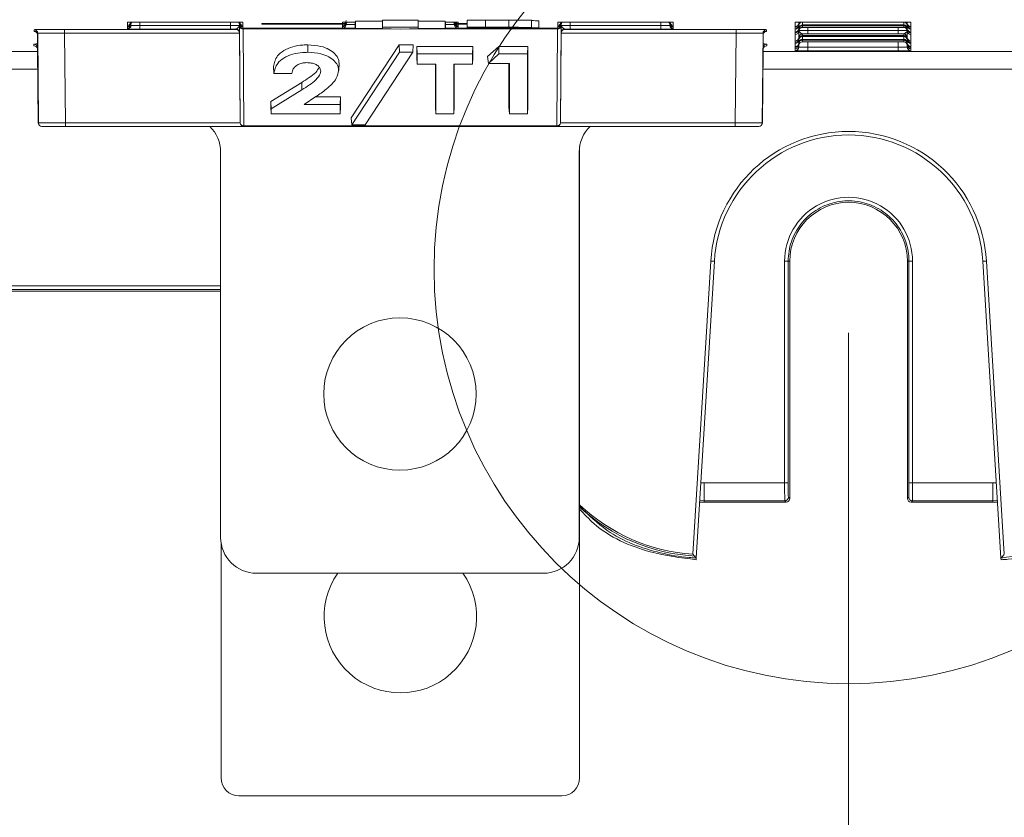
# Model space of a CAD drawing. Header units: millimetres. Extents: x 0 to 2100, y 0 to 1485.
# Tile 32 of 123: x 330 to 399, y 713 to 768. Entities that reach past the tile are written whole.
import ezdxf

# ---------------------------------------------------------------- set-up
doc = ezdxf.new("R2010")
doc.units = ezdxf.units.MM
doc.header["$LTSCALE"] = 5
doc.styles.add('SLDTEXTSTYLE1', font='TXT', dxfattribs={"width": 0.75})
doc.dimstyles.new('SLDDIMSTYLE0', dxfattribs={"dimtxt": 12.5, "dimasz": 15, "dimexe": 0, "dimexo": 0.0625, "dimgap": 3.125, "dimtad": 1, "dimdec": 0, "dimlfac": 0.8, "dimrnd": 1e-09, "dimzin": 12, "dimdsep": 46, "dimtxsty": 'SLDTEXTSTYLE1', "dimblk1": 'CLOSED', "dimblk2": 'CLOSED', "dimsah": 1, "dimcen": 0.09, "dimadec": 0, "dimazin": 3, "dimtfac": 1, "dimtofl": 0, "dimtmove": 0, "dimatfit": 3, "dimldrblk": 'CLOSED', "dimfxl": 0, "dimfrac": 2, "dimtolj": 1, "dimtzin": 12, "dimarcsym": 0})

# ---------------------------------------------------------------- blocks, each defined once
blk = doc.blocks.new('_CLOSED')
at = {"color": 0, "linetype": 'ByBlock', "lineweight": -2}
for p, q in [((-1, 0.166667), (0, 0)), ((-1, 0.166667), (-1, -0.166667)), ((0, 0), (-1, -0.166667)), ((0, 0), (-1, 0))]:
    blk.add_line(p, q, dxfattribs=at)
blk = doc.blocks.new('_D_3')
at = {"color": 7, "linetype": 'Continuous', "lineweight": 0}
for p, q in [((388.114, 746.428), (388.114, 659.133)), ((481.864, 746.428), (481.864, 659.133)), ((388.114, 664.133), (481.864, 664.133))]:
    blk.add_line(p, q, dxfattribs=at)
at = {"color": 7, "linetype": 'Continuous', "lineweight": 0, "xscale": 15, "yscale": 15, "rotation": 180.0000000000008}
blk.add_blockref('_CLOSED', (388.114, 664.133, -164.067), dxfattribs=at)
at = {"color": 7, "linetype": 'Continuous', "lineweight": 0, "xscale": 15, "yscale": 15}
blk.add_blockref('_CLOSED', (481.864, 664.133, -164.067), dxfattribs=at)
at = {"color": 7, "linetype": 'Continuous', "lineweight": 0, "insert": (425.752, 680.247), "char_height": 12.5, "attachment_point": 1, "style": 'SLDTEXTSTYLE1'}
blk.add_mtext('75', dxfattribs=at)

msp = doc.modelspace()

# ---------------------------------------------------------------- linework, layer by layer
at = {"color": 7, "linetype": 'Continuous', "lineweight": 15}
for p, q in [((355.614, 768.16), (353.739, 768.16)), ((353.739, 767.66), (353.739, 768.16)), ((358.114, 768.236), (355.614, 768.236)), ((355.614, 767.736), (355.614, 768.236)), ((358.114, 767.736), (358.114, 768.236)), ((359.989, 768.16), (358.114, 768.16)), ((359.989, 767.66), (359.989, 768.16)), ((361.529, 768.24), (362.801, 768.24)), ((361.529, 767.74), (361.529, 768.24)), ((362.801, 767.74), (362.801, 768.24)), ((364.42, 767.739), (364.42, 768.239)), ((366.007, 767.722), (366.007, 768.222)), ((366.516, 767.691), (366.516, 768.191)), ((331.328, 767.456), (331.329, 767.57)), ((333.454, 767.589), (345.398, 767.589)), ((333.454, 767.589), (333.454, 767.339)), ((337.833, 767.874), (337.833, 768.088)), ((337.833, 767.874), (337.833, 767.874)), ((337.833, 767.784), (337.833, 767.874)), ((337.833, 767.784), (337.833, 767.784)), ((337.833, 767.678), (337.833, 767.784)), ((337.833, 767.677), (337.833, 767.678)), ((337.833, 767.624), (337.833, 767.677)), ((338.083, 768.032), (338.083, 768.03)), ((338.083, 768.03), (338.083, 767.924)), ((338.708, 768.096), (345.019, 768.096)), ((338.708, 767.617), (338.708, 767.867)), ((338.708, 767.867), (345.019, 767.867)), ((345.019, 767.617), (338.708, 767.617)), ((345.019, 767.617), (345.019, 767.867)), ((345.398, 767.589), (345.398, 767.617)), ((345.644, 768.03), (345.644, 768.032)), ((345.644, 767.924), (345.644, 768.03)), ((345.703, 761.074), (345.645, 767.827)), ((345.857, 768.091), (345.867, 768.09)), ((345.894, 768.088), (345.894, 767.874)), ((345.894, 767.874), (345.894, 767.784)), ((345.894, 767.874), (345.894, 767.874)), ((345.894, 767.784), (345.894, 767.678)), ((345.894, 767.784), (345.894, 767.784)), ((345.894, 767.678), (345.894, 767.677)), ((345.894, 767.677), (345.894, 767.672)), ((345.895, 767.625), (345.953, 760.873)), ((347.208, 768), (347.24, 768.002)), ((347.208, 767.966), (347.208, 768)), ((348.083, 768.007), (352.833, 768.007)), ((352.833, 767.959), (348.083, 767.959)), ((352.833, 768.007), (352.833, 768.088)), ((352.833, 767.874), (352.833, 767.959)), ((352.833, 767.874), (352.833, 767.874)), ((352.833, 767.784), (352.833, 767.874)), ((352.833, 767.784), (352.833, 767.784)), ((352.833, 767.682), (352.833, 767.784)), ((353.083, 768.032), (353.083, 768.03)), ((353.083, 768.03), (353.083, 767.928)), ((353.708, 768.096), (353.739, 768.096)), ((353.708, 767.922), (353.708, 767.674)), ((353.739, 767.66), (356.864, 767.616)), ((355.614, 767.66), (353.739, 767.66)), ((355.614, 767.736), (355.614, 767.66)), ((358.114, 767.736), (355.614, 767.736)), ((356.864, 767.616), (359.989, 767.66)), ((358.114, 767.66), (358.114, 767.736)), ((359.989, 767.66), (358.114, 767.66)), ((359.989, 768.096), (360.019, 768.096)), ((360.019, 767.922), (360.019, 767.674)), ((360.644, 768.03), (360.644, 768.032)), ((360.644, 767.928), (360.644, 768.03)), ((360.857, 768.091), (360.867, 768.09)), ((360.894, 768.088), (360.894, 768.007)), ((360.894, 768.007), (361.529, 768.007)), ((360.894, 767.959), (360.894, 767.874)), ((360.894, 767.874), (360.894, 767.784)), ((360.894, 767.874), (360.894, 767.874)), ((360.894, 767.784), (360.894, 767.682)), ((360.894, 767.784), (360.894, 767.784)), ((361.529, 767.671), (361.529, 767.74)), ((361.529, 767.74), (362.801, 767.74)), ((363.762, 767.671), (361.529, 767.671)), ((363.401, 767.728), (362.954, 767.728)), ((362.954, 767.728), (362.954, 767.713)), ((362.954, 767.713), (363.333, 767.713)), ((363.294, 767.701), (362.954, 767.701)), ((362.954, 767.701), (362.954, 767.683)), ((362.954, 767.683), (363.364, 767.683)), ((366.519, 768), (366.519, 767.966)), ((367.774, 760.873), (367.832, 767.625)), ((367.833, 767.874), (367.833, 768.088)), ((367.833, 767.874), (367.833, 767.874)), ((367.833, 767.784), (367.833, 767.874)), ((367.833, 767.784), (367.833, 767.784)), ((367.833, 767.678), (367.833, 767.784)), ((367.833, 767.677), (367.833, 767.678)), ((367.833, 767.672), (367.833, 767.677)), ((368.082, 767.827), (368.024, 761.074)), ((368.083, 768.032), (368.083, 768.03)), ((368.083, 768.03), (368.083, 767.924)), ((368.329, 767.617), (368.329, 767.589)), ((368.329, 767.589), (380.273, 767.589)), ((368.708, 768.096), (375.019, 768.096)), ((368.708, 767.867), (368.708, 767.617)), ((368.708, 767.867), (375.019, 767.867)), ((375.019, 767.617), (368.708, 767.617)), ((375.019, 767.867), (375.019, 767.617)), ((375.644, 768.03), (375.644, 768.032)), ((375.644, 767.924), (375.644, 768.03)), ((375.857, 768.091), (375.867, 768.09)), ((375.894, 768.088), (375.894, 767.874)), ((375.894, 767.874), (375.894, 767.784)), ((375.894, 767.874), (375.894, 767.874)), ((375.894, 767.784), (375.894, 767.678)), ((375.894, 767.784), (375.894, 767.784)), ((375.894, 767.678), (375.894, 767.677)), ((375.894, 767.677), (375.894, 767.624)), ((380.273, 767.339), (380.273, 767.589)), ((382.398, 767.57), (382.399, 767.456)), ((384.396, 768.088), (384.427, 768.091)), ((384.396, 767.784), (384.396, 768.088)), ((384.396, 767.784), (384.396, 767.784)), ((384.396, 767.678), (384.396, 767.784)), ((384.396, 767.677), (384.396, 767.678)), ((384.396, 767.618), (384.396, 767.677)), ((384.396, 767.617), (384.396, 767.618)), ((384.396, 767.408), (384.396, 767.617)), ((384.646, 768.03), (384.646, 767.924)), ((384.646, 767.866), (384.646, 767.864)), ((384.646, 767.864), (384.646, 767.654)), ((384.646, 767.596), (384.646, 767.594)), ((384.646, 767.594), (384.646, 767.488)), ((384.65, 767.528), (384.65, 767.531)), ((384.895, 767.84), (384.895, 767.734)), ((385.271, 768.096), (391.582, 768.096)), ((385.275, 767.902), (391.577, 767.902)), ((391.577, 767.839), (385.275, 767.839)), ((385.275, 767.735), (391.577, 767.735)), ((385.275, 767.272), (385.275, 767.522)), ((385.275, 767.522), (391.577, 767.522)), ((391.577, 767.272), (391.577, 767.522)), ((391.957, 767.734), (391.957, 767.84)), ((392.207, 767.924), (392.207, 768.03)), ((392.207, 767.864), (392.207, 767.866)), ((392.207, 767.654), (392.207, 767.864)), ((392.207, 767.594), (392.207, 767.596)), ((392.207, 767.488), (392.207, 767.594)), ((392.457, 768.088), (392.457, 767.784)), ((392.457, 767.784), (392.457, 767.678)), ((392.457, 767.784), (392.457, 767.784)), ((392.457, 767.678), (392.457, 767.677)), ((392.457, 767.677), (392.457, 767.618)), ((392.457, 767.618), (392.457, 767.617)), ((392.457, 767.617), (392.457, 767.408)), ((331.579, 767.322), (331.578, 767.208)), ((331.578, 767.208), (331.632, 761.074)), ((331.634, 761.074), (331.579, 767.322)), ((345.648, 767.339), (333.454, 767.339)), ((333.454, 767.339), (333.509, 761.076)), ((345.648, 767.37), (345.648, 767.339)), ((345.703, 761.076), (345.648, 767.339)), ((368.024, 761.076), (368.079, 767.339)), ((368.079, 767.339), (368.079, 767.37)), ((380.273, 767.339), (368.079, 767.339)), ((380.218, 761.076), (380.273, 767.339)), ((382.148, 767.322), (382.093, 761.074)), ((382.095, 761.074), (382.149, 767.208)), ((382.149, 767.208), (382.148, 767.322)), ((384.396, 767.408), (384.396, 767.408)), ((384.396, 767.348), (384.396, 767.408)), ((384.396, 767.347), (384.396, 767.348)), ((384.396, 767.242), (384.396, 767.347)), ((384.396, 767.241), (384.396, 767.242)), ((384.396, 766.781), (384.396, 767.241)), ((384.396, 766.78), (384.396, 766.781)), ((384.396, 766.675), (384.396, 766.78)), ((384.646, 767.029), (384.646, 767.027)), ((384.646, 767.027), (384.646, 766.921)), ((384.646, 766.862), (384.646, 766.86)), ((384.646, 766.86), (384.646, 766.651)), ((384.895, 767.273), (384.895, 767.167)), ((384.895, 767.107), (384.895, 766.897)), ((384.895, 766.837), (384.895, 766.731)), ((391.577, 767.272), (385.275, 767.272)), ((385.275, 767.168), (391.577, 767.168)), ((391.577, 767.106), (385.275, 767.106)), ((385.275, 766.898), (391.577, 766.898)), ((391.577, 766.836), (385.275, 766.836)), ((391.957, 767.167), (391.957, 767.273)), ((391.957, 766.897), (391.957, 767.107)), ((391.957, 766.731), (391.957, 766.837)), ((392.207, 767.027), (392.207, 767.029)), ((392.207, 766.921), (392.207, 767.027)), ((392.207, 766.86), (392.207, 766.862)), ((392.207, 766.651), (392.207, 766.86)), ((392.457, 767.408), (392.457, 767.348)), ((392.457, 767.408), (392.457, 767.408)), ((392.457, 767.348), (392.457, 767.347)), ((392.457, 767.347), (392.457, 767.242)), ((392.457, 767.242), (392.457, 767.241)), ((392.457, 767.241), (392.457, 766.781)), ((392.457, 766.781), (392.457, 766.78)), ((392.457, 766.78), (392.457, 766.675)), ((331.319, 766.453), (331.32, 766.567)), ((331.57, 766.319), (331.569, 766.205)), ((331.569, 766.205), (331.614, 761.074)), ((331.616, 761.074), (331.57, 766.319)), ((350.409, 765.993), (350.409, 766.513)), ((353.432, 761.421), (356.78, 766.513)), ((356.78, 766.513), (357.769, 766.513)), ((356.796, 765.993), (356.78, 766.513)), ((357.728, 765.993), (357.769, 766.513)), ((358.003, 766.404), (361.92, 766.404)), ((358.003, 765.646), (358.003, 766.404)), ((358.029, 765.885), (358.003, 766.404)), ((361.894, 765.885), (361.92, 766.404)), ((361.92, 766.404), (361.92, 765.646)), ((362.947, 765.7), (363.726, 766.404)), ((363.726, 766.404), (365.745, 766.404)), ((363.739, 765.885), (363.726, 766.404)), ((365.719, 765.885), (365.745, 766.404)), ((365.745, 766.404), (365.745, 762.179)), ((382.157, 766.319), (382.111, 761.074)), ((382.113, 761.074), (382.158, 766.205)), ((382.158, 766.205), (382.157, 766.319)), ((382.407, 766.567), (382.408, 766.453)), ((384.396, 766.674), (384.396, 766.675)), ((384.396, 766.614), (384.396, 766.674)), ((384.396, 766.614), (384.396, 766.614)), ((384.396, 766.405), (384.396, 766.614)), ((384.396, 766.404), (384.396, 766.405)), ((384.396, 766.344), (384.396, 766.404)), ((384.396, 766.344), (384.396, 766.344)), ((384.396, 766.238), (384.396, 766.344)), ((384.396, 766.238), (384.396, 766.238)), ((384.396, 766.107), (384.396, 766.238)), ((384.646, 766.592), (384.646, 766.59)), ((384.646, 766.59), (384.646, 766.485)), ((385.271, 766.099), (385.271, 766.349)), ((385.271, 766.349), (391.582, 766.349)), ((391.582, 766.099), (385.271, 766.099)), ((385.275, 766.732), (391.577, 766.732)), ((391.582, 766.099), (391.582, 766.349)), ((392.207, 766.59), (392.207, 766.592)), ((392.207, 766.485), (392.207, 766.59)), ((392.457, 766.675), (392.457, 766.674)), ((392.457, 766.674), (392.457, 766.614)), ((392.457, 766.614), (392.457, 766.405)), ((392.457, 766.614), (392.457, 766.614)), ((392.457, 766.405), (392.457, 766.404)), ((392.457, 766.404), (392.457, 766.344)), ((392.457, 766.344), (392.457, 766.238)), ((392.457, 766.344), (392.457, 766.344)), ((392.457, 766.238), (392.457, 766.107)), ((392.457, 766.238), (392.457, 766.238)), ((353.473, 760.939), (356.796, 765.993)), ((357.728, 765.993), (354.405, 760.939)), ((356.796, 765.993), (357.728, 765.993)), ((358.029, 765.164), (358.003, 765.646)), ((358.029, 765.885), (361.894, 765.885)), ((358.029, 765.164), (358.029, 765.885)), ((361.894, 765.885), (361.894, 765.164)), ((361.894, 765.164), (361.92, 765.646)), ((363.001, 765.218), (362.947, 765.7)), ((363.001, 765.218), (363.739, 765.885)), ((363.739, 765.885), (365.719, 765.885)), ((365.719, 765.885), (365.719, 761.697)), ((348.049, 764.514), (348.021, 764.996)), ((352.563, 764.689), (352.59, 765.192)), ((352.566, 764.745), (352.592, 765.246)), ((359.335, 765.164), (358.029, 765.164)), ((359.308, 762.179), (359.308, 765.164)), ((359.335, 761.697), (359.335, 765.164)), ((361.894, 765.164), (360.588, 765.164)), ((360.588, 765.164), (360.588, 761.697)), ((360.614, 765.164), (360.614, 762.179)), ((364.465, 765.218), (363.001, 765.218)), ((364.439, 762.179), (364.439, 765.218)), ((364.465, 761.697), (364.465, 765.218)), ((349.302, 764.514), (348.049, 764.514)), ((347.835, 762.563), (349.989, 763.895)), ((347.861, 762.054), (350.006, 763.38)), ((350.006, 763.38), (349.989, 763.895)), ((350.978, 762.902), (350.17, 762.364)), ((350.951, 762.883), (352.685, 762.883)), ((352.659, 762.364), (352.685, 762.883)), ((352.685, 762.883), (352.685, 762.179)), ((347.835, 762.179), (347.835, 762.563)), ((347.861, 762.054), (347.835, 762.563)), ((347.861, 761.697), (347.835, 762.179)), ((347.861, 761.697), (347.861, 762.054)), ((350.17, 762.364), (352.659, 762.364)), ((352.659, 762.364), (352.659, 761.697)), ((352.659, 761.697), (352.685, 762.179)), ((359.335, 761.697), (359.308, 762.179)), ((360.588, 761.697), (360.614, 762.179)), ((364.465, 761.697), (364.439, 762.179)), ((365.719, 761.697), (365.745, 762.179)), ((352.659, 761.697), (347.861, 761.697)), ((353.473, 760.939), (353.432, 761.421)), ((360.588, 761.697), (359.335, 761.697)), ((365.719, 761.697), (364.465, 761.697)), ((331.614, 761.074), (331.616, 761.074)), ((331.632, 761.074), (331.634, 761.074)), ((331.634, 761.074), (333.509, 761.076)), ((331.866, 760.826), (331.864, 760.826)), ((331.884, 760.826), (331.866, 760.826)), ((331.884, 760.826), (331.882, 760.826)), ((333.509, 760.826), (331.884, 760.826)), ((333.509, 761.076), (345.703, 761.076)), ((333.509, 761.076), (333.509, 760.826)), ((345.953, 760.826), (333.509, 760.826)), ((345.703, 761.074), (345.703, 761.076)), ((345.703, 761.074), (345.703, 761.074)), ((345.953, 760.873), (367.774, 760.873)), ((345.953, 760.873), (345.953, 760.826)), ((367.774, 760.826), (345.953, 760.826)), ((345.953, 760.826), (345.953, 760.826)), ((354.405, 760.939), (353.473, 760.939)), ((367.774, 760.873), (367.774, 760.826)), ((367.774, 760.826), (367.774, 760.826)), ((380.218, 760.826), (367.774, 760.826)), ((368.024, 761.076), (368.024, 761.074)), ((368.024, 761.076), (380.218, 761.076)), ((368.024, 761.074), (368.024, 761.074)), ((380.218, 760.826), (380.218, 761.076)), ((380.218, 761.076), (382.093, 761.074)), ((381.843, 760.826), (380.218, 760.826)), ((381.845, 760.826), (381.843, 760.826)), ((381.861, 760.826), (381.845, 760.826)), ((381.863, 760.826), (381.861, 760.826)), ((382.093, 761.074), (382.095, 761.074)), ((382.111, 761.074), (382.113, 761.074)), ((369.364, 759.42), (369.364, 715.383)), ((344.334, 759.038), (344.334, 732.163)), ((369.334, 732.163), (369.334, 759.038)), ((377.256, 730.984), (378.506, 751.436)), ((378.756, 751.425), (377.49, 730.724)), ((383.656, 735.958), (383.655, 751.426)), ((384.01, 751.428), (383.905, 751.428)), ((383.905, 751.428), (383.906, 735.96)), ((384.01, 734.873), (384.01, 751.428)), ((392.217, 751.428), (392.322, 751.428)), ((392.217, 751.428), (392.217, 734.873)), ((392.321, 735.96), (392.322, 751.428)), ((392.572, 751.426), (392.571, 735.958)), ((398.737, 730.724), (397.471, 751.425)), ((397.721, 751.436), (398.972, 730.984)), ((320.85, 749.339), (344.334, 749.339)), ((378.051, 735.958), (383.656, 735.958)), ((378.051, 735.958), (378.051, 734.719)), ((392.571, 735.958), (398.176, 735.958)), ((398.176, 735.958), (398.176, 734.719)), ((377.729, 734.629), (378.051, 734.623)), ((383.665, 734.719), (378.051, 734.719)), ((378.051, 734.623), (378.051, 734.719)), ((378.051, 734.623), (383.76, 734.623)), ((383.76, 734.623), (383.665, 734.719)), ((383.915, 734.969), (384.01, 734.873)), ((392.217, 734.873), (392.312, 734.969)), ((392.562, 734.719), (392.467, 734.623)), ((392.467, 734.623), (398.176, 734.623)), ((398.176, 734.719), (392.562, 734.719)), ((398.176, 734.623), (398.176, 734.719)), ((398.176, 734.623), (398.498, 734.629)), ((344.364, 715.383), (344.364, 731.781)), ((377.483, 730.607), (377.49, 730.724)), ((377.49, 730.724), (377.49, 730.724)), ((398.737, 730.724), (398.737, 730.724)), ((398.737, 730.724), (398.744, 730.607)), ((346.834, 729.663), (366.834, 729.663)), ((345.614, 714.133), (368.114, 714.133))]:
    msp.add_line(p, q, dxfattribs=at)
at = {"color": 8, "linetype": 'Continuous', "lineweight": 15}
for p, q in [((337.833, 768.088), (337.86, 768.09)), ((338.083, 768.121), (338.083, 768.032)), ((338.083, 767.872), (338.084, 767.938)), ((338.083, 767.925), (338.083, 767.872)), ((338.71, 768.096), (338.708, 767.867)), ((345.019, 767.867), (345.017, 768.096)), ((345.643, 767.938), (345.644, 767.872)), ((345.644, 768.032), (345.644, 768.121)), ((345.644, 767.92), (345.644, 767.925)), ((345.894, 768.088), (345.862, 768.09)), ((345.894, 767.672), (353.739, 767.672)), ((356.216, 767.625), (345.895, 767.625)), ((348.083, 767.959), (348.083, 768.007)), ((352.833, 768.088), (352.86, 768.09)), ((352.833, 767.959), (352.833, 768.007)), ((353.083, 768.121), (353.083, 768.032)), ((353.708, 767.922), (353.708, 768.096)), ((353.708, 767.922), (353.739, 767.922)), ((353.739, 767.674), (353.708, 767.674)), ((367.832, 767.625), (357.512, 767.625)), ((359.989, 767.922), (360.019, 767.922)), ((360.019, 767.674), (359.989, 767.674)), ((359.989, 767.672), (361.529, 767.672)), ((360.019, 767.922), (360.019, 768.097)), ((360.644, 768.032), (360.644, 768.121)), ((360.894, 768.088), (360.862, 768.09)), ((360.894, 768.007), (360.894, 767.959)), ((361.529, 767.959), (360.894, 767.959)), ((363.333, 767.713), (363.333, 767.728)), ((364.744, 767.672), (367.833, 767.672)), ((367.86, 768.09), (367.833, 768.088)), ((368.083, 768.121), (368.083, 768.032)), ((368.083, 767.872), (368.084, 767.938)), ((368.083, 767.925), (368.083, 767.92)), ((368.71, 768.096), (368.708, 767.867)), ((375.019, 767.867), (375.017, 768.096)), ((375.643, 767.938), (375.644, 767.872)), ((375.644, 768.032), (375.644, 768.121)), ((375.644, 767.872), (375.644, 767.925)), ((375.862, 768.09), (375.894, 768.088)), ((384.646, 768.094), (384.646, 768.032)), ((384.646, 767.925), (384.646, 767.866)), ((384.646, 767.655), (384.646, 767.596)), ((384.646, 767.489), (384.646, 767.029)), ((384.895, 768.095), (384.895, 767.901)), ((385.275, 767.839), (385.275, 767.902)), ((385.277, 767.735), (385.275, 767.522)), ((391.577, 767.522), (391.575, 767.735)), ((391.577, 767.839), (391.577, 767.902)), ((391.957, 767.901), (391.957, 768.095)), ((392.202, 767.531), (392.202, 767.528)), ((392.207, 768.032), (392.207, 768.094)), ((392.207, 767.866), (392.207, 767.925)), ((392.207, 767.596), (392.207, 767.655)), ((392.207, 767.029), (392.207, 767.489)), ((392.425, 768.091), (392.457, 768.088)), ((384.646, 766.921), (384.646, 766.862)), ((385.275, 767.106), (385.275, 767.168)), ((385.275, 766.836), (385.275, 766.898)), ((391.577, 767.106), (391.577, 767.168)), ((391.577, 766.836), (391.577, 766.898)), ((392.207, 766.862), (392.207, 766.921)), ((384.646, 766.651), (384.646, 766.592)), ((384.646, 766.355), (384.647, 766.507)), ((384.646, 766.485), (384.646, 766.355)), ((385.274, 766.732), (385.271, 766.349)), ((391.582, 766.349), (391.578, 766.732)), ((392.205, 766.507), (392.207, 766.355)), ((392.207, 766.592), (392.207, 766.651)), ((392.207, 766.355), (392.207, 766.485)), ((308.158, 766.054), (331.571, 766.054)), ((382.156, 766.054), (409.696, 766.054)), ((331.581, 764.826), (308.158, 764.826)), ((409.706, 764.826), (382.146, 764.826)), ((331.616, 761.074), (331.632, 761.074)), ((382.095, 761.074), (382.111, 761.074)), ((320.85, 749.708), (344.334, 749.708)), ((344.334, 749.462), (320.85, 749.462)), ((378.051, 734.719), (377.735, 734.73)), ((398.492, 734.736), (398.176, 734.719))]:
    msp.add_line(p, q, dxfattribs=at)
at = {"color": 8, "linetype": 'Continuous', "lineweight": 15, "flags": 128}
for points in [[(345.635, 768.095), (345.639, 768.078), (345.644, 768.03)], [(360.635, 768.095), (360.639, 768.078), (360.644, 768.03)], [(375.635, 768.095), (375.639, 768.078), (375.644, 768.03)], [(384.655, 768.094), (384.651, 768.078), (384.646, 768.03)], [(392.207, 768.03), (392.201, 768.078), (392.197, 768.094)]]:
    msp.add_lwpolyline(points, dxfattribs=at)
at = {"color": 7, "linetype": 'Continuous', "lineweight": 0}
msp.add_circle((388.114, 750.853), 28.895, dxfattribs=at)
at = {"color": 7, "linetype": 'Continuous', "lineweight": 15}
msp.add_circle((356.834, 742.163), 5.312, dxfattribs=at)
for centre, radius, start, end in [((352.833, 768.209), 0.25, 269.99893, 359.16835), ((331.329, 767.32), 0.25, 0.50111, 90.00103), ((337.833, 768.124), 0.25, 269.99892, 359.4989), ((337.833, 768.124), 0.25, 269.99893, 359.16835), ((337.833, 768.034), 0.25, 269.99892, 359.4989), ((337.833, 768.034), 0.25, 269.99893, 359.16835), ((337.833, 767.927), 0.25, 269.99892, 359.4989), ((337.833, 767.928), 0.25, 269.99893, 359.16835), ((337.833, 767.874), 0.25, 269.99892, 359.4989), ((338.333, 767.921), 0.25, 145.04303, 179.1693), ((345.398, 767.367), 0.25, 0.5011, 90.00108), ((345.394, 767.921), 0.25, 0.83075, 43.97712), ((345.894, 768.124), 0.25, 180.5011, 270.00108), ((345.894, 768.124), 0.25, 180.83165, 270.00107), ((345.894, 768.034), 0.25, 180.5011, 270.00108), ((345.894, 768.034), 0.25, 180.83165, 270.00107), ((345.894, 767.927), 0.25, 180.5011, 270.00108), ((345.894, 767.928), 0.25, 180.83165, 270.00107), ((345.894, 767.922), 0.25, 180.5011, 270.00108), ((345.873, 767.854), 0.23, 186.9041, 275.39857), ((352.833, 768.124), 0.25, 269.99892, 359.4989), ((352.833, 768.124), 0.25, 269.99893, 359.16835), ((352.833, 768.034), 0.25, 269.99892, 359.4989), ((352.833, 768.257), 0.25, 269.99995, 294.793), ((352.833, 768.034), 0.25, 269.99893, 359.16835), ((352.833, 767.932), 0.25, 269.99893, 359.16835), ((360.894, 768.124), 0.25, 180.5011, 270.00108), ((360.894, 768.124), 0.25, 180.83165, 270.00107), ((360.894, 768.034), 0.25, 180.5011, 270.00108), ((360.894, 768.034), 0.25, 180.83165, 270.00107), ((360.894, 767.932), 0.25, 180.83088, 229.15754), ((360.894, 768.257), 0.25, 221.46223, 270.00031), ((367.854, 767.854), 0.23, 264.60143, 353.0959), ((367.833, 768.124), 0.25, 269.99892, 359.4989), ((367.833, 768.124), 0.25, 269.99893, 359.16835), ((367.833, 768.034), 0.25, 269.99892, 359.4989), ((367.833, 768.034), 0.25, 269.99893, 359.16835), ((367.833, 767.927), 0.25, 269.99892, 359.4989), ((367.833, 767.928), 0.25, 269.99893, 359.16835), ((367.833, 767.922), 0.25, 269.99892, 359.4989), ((368.329, 767.367), 0.25, 89.99892, 179.4989), ((368.333, 767.921), 0.25, 145.04303, 179.1693), ((375.394, 767.921), 0.25, 0.83075, 43.97712), ((375.894, 768.124), 0.25, 180.5011, 270.00108), ((375.894, 768.124), 0.25, 180.83165, 270.00107), ((375.894, 768.034), 0.25, 180.5011, 270.00108), ((375.894, 768.034), 0.25, 180.83165, 270.00107), ((375.894, 767.927), 0.25, 180.5011, 270.00108), ((375.894, 767.928), 0.25, 180.83165, 270.00107), ((375.894, 767.874), 0.25, 180.5011, 270.00108), ((382.398, 767.32), 0.25, 89.99897, 179.49889), ((384.396, 768.034), 0.25, 269.99892, 359.4989), ((384.396, 768.034), 0.25, 269.99893, 359.16835), ((384.396, 767.927), 0.25, 269.99892, 359.4989), ((384.396, 767.928), 0.25, 269.99893, 359.16835), ((384.396, 767.868), 0.25, 269.99892, 359.4989), ((384.396, 767.867), 0.25, 269.99893, 359.16835), ((384.396, 767.658), 0.25, 269.99892, 359.4989), ((384.396, 767.658), 0.25, 269.99893, 359.16835), ((384.396, 767.598), 0.25, 269.99892, 359.4989), ((384.396, 767.597), 0.25, 269.99893, 359.16835), ((384.396, 767.491), 0.25, 269.99892, 359.4989), ((384.396, 767.492), 0.25, 269.99893, 359.16835), ((384.895, 767.921), 0.25, 136.83941, 179.16925), ((384.895, 767.651), 0.25, 89.99893, 179.16835), ((384.895, 767.59), 0.25, 89.99893, 179.16835), ((384.895, 767.484), 0.25, 89.99893, 179.16835), ((391.8, 743.025), 25.072, 88.50018, 90.49985), ((391.957, 767.651), 0.25, 0.83165, 90.00107), ((391.957, 767.59), 0.25, 0.83165, 90.00107), ((391.957, 767.484), 0.25, 0.83165, 90.00107), ((391.957, 767.921), 0.25, 0.83075, 43.16059), ((392.457, 768.034), 0.25, 180.5011, 270.00108), ((392.457, 768.034), 0.25, 180.83165, 270.00107), ((392.457, 767.927), 0.25, 180.5011, 270.00108), ((392.457, 767.928), 0.25, 180.83165, 270.00107), ((392.457, 767.868), 0.25, 180.5011, 270.00108), ((392.457, 767.867), 0.25, 180.83165, 270.00107), ((392.457, 767.658), 0.25, 180.5011, 270.00108), ((392.457, 767.658), 0.25, 180.83165, 270.00107), ((392.457, 767.598), 0.25, 180.5011, 270.00108), ((392.457, 767.597), 0.25, 180.83165, 270.00107), ((392.457, 767.491), 0.25, 180.5011, 270.00108), ((392.457, 767.492), 0.25, 180.83165, 270.00107), ((331.328, 767.206), 0.25, 0.50111, 90.00103), ((382.399, 767.206), 0.25, 89.99897, 179.49889), ((384.396, 767.031), 0.25, 269.99892, 359.4989), ((384.396, 767.03), 0.25, 269.99893, 359.16835), ((384.396, 766.924), 0.25, 269.99892, 359.4989), ((384.396, 766.924), 0.25, 269.99893, 359.16835), ((384.396, 766.864), 0.25, 269.99892, 359.4989), ((384.396, 766.864), 0.25, 269.99893, 359.16835), ((384.895, 767.023), 0.25, 89.99893, 179.16835), ((384.895, 766.917), 0.25, 89.99893, 179.16835), ((384.895, 766.857), 0.25, 89.99893, 179.16835), ((384.895, 766.647), 0.25, 89.99893, 179.16835), ((384.895, 766.587), 0.25, 89.99893, 179.16835), ((391.957, 767.023), 0.25, 0.83165, 90.00107), ((391.957, 766.917), 0.25, 0.83165, 90.00107), ((391.957, 766.857), 0.25, 0.83165, 90.00107), ((391.957, 766.647), 0.25, 0.83165, 90.00107), ((391.957, 766.587), 0.25, 0.83165, 90.00107), ((392.457, 767.031), 0.25, 180.5011, 270.00108), ((392.457, 767.03), 0.25, 180.83165, 270.00107), ((392.457, 766.924), 0.25, 180.5011, 270.00108), ((392.457, 766.924), 0.25, 180.83165, 270.00107), ((392.457, 766.864), 0.25, 180.5011, 270.00108), ((392.457, 766.864), 0.25, 180.83165, 270.00107), ((331.319, 766.203), 0.25, 0.50111, 90.00103), ((331.32, 766.317), 0.25, 0.50111, 90.00103), ((382.407, 766.317), 0.25, 89.99897, 179.49889), ((382.408, 766.203), 0.25, 89.99897, 179.49889), ((384.396, 766.654), 0.25, 269.99892, 359.4989), ((384.396, 766.655), 0.25, 269.99893, 359.16835), ((384.396, 766.594), 0.25, 269.99892, 359.4989), ((384.396, 766.594), 0.25, 269.99893, 359.16835), ((384.396, 766.488), 0.25, 269.99893, 359.16835), ((384.396, 766.488), 0.25, 269.99892, 359.4989), ((384.396, 766.357), 0.25, 269.99892, 359.4989), ((384.895, 766.481), 0.25, 89.99893, 179.16835), ((391.957, 766.481), 0.25, 0.83165, 90.00107), ((392.457, 766.654), 0.25, 180.5011, 270.00108), ((392.457, 766.655), 0.25, 180.83165, 270.00107), ((392.457, 766.594), 0.25, 180.5011, 270.00108), ((392.457, 766.594), 0.25, 180.83165, 270.00107), ((392.457, 766.488), 0.25, 180.83165, 270.00107), ((392.457, 766.488), 0.25, 180.5011, 270.00108), ((392.457, 766.357), 0.25, 180.5011, 270.00108), ((331.864, 761.076), 0.25, 180.49994, 270), ((331.866, 761.076), 0.25, 180.49994, 270), ((331.882, 761.076), 0.25, 180.49994, 270), ((331.884, 761.076), 0.25, 180.49994, 270), ((341.834, 759.038), 2.5, 0, 45.66013), ((345.931, 761.102), 0.23, 186.9041, 275.39857), ((345.953, 761.076), 0.25, 180.50029, 270), ((367.796, 761.102), 0.23, 264.60143, 353.0959), ((367.774, 761.076), 0.25, 270, 359.49971), ((371.834, 759.038), 2.5, 134.33987, 180), ((381.843, 761.076), 0.25, 270, 359.50006), ((381.845, 761.076), 0.25, 270, 359.50006), ((381.861, 761.076), 0.25, 270, 359.50006), ((381.863, 761.076), 0.25, 270, 359.50006), ((388.114, 750.849), 9.625, 3.5, 176.5), ((388.114, 750.853), 9.375, 3.5, 176.5), ((388.114, 751.426), 4.459, 359.99564, 180.00436), ((388.114, 751.428), 4.103, 0, 180), ((378.788, 755.012), 3.587, 265.50356, 269.49453), ((383.716, 758.737), 7.311, 269.52031, 271.47969), ((392.511, 758.737), 7.311, 268.52031, 270.47969), ((397.439, 755.012), 3.587, 270.50547, 274.49644), ((383.717, 743.269), 7.311, 269.52031, 271.47969), ((392.51, 743.269), 7.311, 268.52031, 270.47969), ((383.665, 734.969), 0.25, 270.00511, 359.99489), ((392.562, 734.969), 0.25, 180.00511, 269.99489), ((378.114, 743.7), 12.862, 227.13382, 267.25566), ((346.834, 732.163), 2.5, 180, 270), ((366.834, 732.163), 2.5, 270, 0), ((356.864, 726.633), 5.313, 145.22814, 34.77186), ((345.614, 715.383), 1.25, 180, 270), ((368.114, 715.383), 1.25, 270, 0)]:
    msp.add_arc(centre, radius, start, end, dxfattribs=at)
at = {"color": 8, "linetype": 'Continuous', "lineweight": 15}
for centre, radius, start, end in [((338.333, 768.027), 0.25, 156.50439, 179.16938), ((347.208, 768.216), 0.25, 269.99993, 301.69317), ((353.333, 768.027), 0.25, 156.50439, 179.16938), ((353.333, 767.924), 0.25, 145.44288, 179.1693), ((360.394, 767.924), 0.25, 0.83075, 43.00546), ((360.894, 768.209), 0.25, 207.91421, 270.0005), ((360.894, 767.932), 0.25, 229.15748, 270.00016), ((368.333, 768.027), 0.25, 156.50439, 179.16938), ((384.895, 767.86), 0.25, 110.09666, 179.16862), ((391.957, 767.86), 0.25, 0.83116, 69.90357), ((378.051, 743.471), 7.513, 268.16325, 270), ((398.176, 743.471), 7.513, 270, 271.83675), ((378.114, 743.696), 12.741, 226.62418, 266.13869)]:
    msp.add_arc(centre, radius, start, end, dxfattribs=at)
at = {"color": 7, "linetype": 'Continuous', "lineweight": 15}
for centre, major_axis, ratio, start_param, end_param in [((333.454, 767.57), (2.125, 0), 0.008727, 1.570872, 3.141517), ((338.708, 767.624), (0.875, 0), 0.008727, 3.141593, 4.712313), ((338.708, 767.874), (0.625, 0.002), 0.012216, 3.14152, 4.71224), ((345.019, 767.874), (0.625, -0.002), 0.012216, 4.712538, 6.283258), ((345.019, 767.624), (0.875, 0), 0.008727, 4.712465, 5.160826), ((345.398, 767.339), (0.178, -0.178), 0.991311, 0.789761, 2.351831), ((345.648, 767.42), (-0.004, 0.5), 0.000076, 0.008726, 0.619591), ((345.898, 767.422), (-0.004, 0.25), 0.000152, 0.008724, 0.619589), ((348.083, 768), (0.875, 0), 0.008727, 1.570872, 3.141593), ((348.083, 767.966), (0.875, 0), 0.008727, 3.141593, 4.712313), ((367.829, 767.422), (0.004, 0.25), 0.000152, 5.663596, 6.274461), ((368.329, 767.339), (0.178, 0.178), 0.991311, 0.789761, 2.351831), ((368.079, 767.42), (0.004, 0.5), 0.000076, 5.663594, 6.274459), ((368.708, 767.874), (0.625, 0.002), 0.012216, 3.14152, 4.71224), ((368.708, 767.624), (0.875, 0), 0.008727, 4.263952, 4.712313), ((375.019, 767.874), (0.625, -0.002), 0.012216, 4.712538, 6.283258), ((375.019, 767.624), (0.875, 0), 0.008727, 4.712465, 6.283185), ((380.273, 767.57), (2.125, 0), 0.008727, 0.000076, 1.57072), ((385.271, 768.088), (0.875, 0), 0.008727, 1.570872, 3.141593), ((385.275, 767.53), (0.625, 0.002), 0.012216, 3.14152, 4.71224), ((385.275, 767.894), (0.875, 0), 0.008727, 1.570872, 2.019234), ((385.275, 767.847), (0.875, 0), 0.008727, 4.263952, 4.712313), ((385.275, 767.728), (0.875, 0), 0.008727, 1.570872, 2.019234), ((391.577, 767.894), (0.875, 0), 0.008727, 1.122359, 1.57072), ((391.577, 767.847), (0.875, 0), 0.008727, 4.712465, 5.160826), ((391.577, 767.728), (0.875, 0), 0.008727, 1.122359, 1.57072), ((391.577, 767.53), (0.625, -0.002), 0.012216, 4.712538, 6.283258), ((333.454, 767.32), (1.875, -0.002), 0.00989, 1.570894, 3.141538), ((380.273, 767.32), (1.875, 0.002), 0.00989, 0.000054, 1.570699), ((385.275, 767.28), (0.875, 0), 0.008727, 4.263952, 4.712313), ((385.275, 767.16), (0.875, 0), 0.008727, 1.570872, 2.019234), ((385.275, 767.114), (0.875, 0), 0.008727, 4.263952, 4.712313), ((385.275, 766.89), (0.875, 0), 0.008727, 1.570872, 2.019234), ((385.275, 766.844), (0.875, 0), 0.008727, 4.263952, 4.712313), ((391.577, 767.28), (0.875, 0), 0.008727, 4.712465, 5.160826), ((391.577, 767.16), (0.875, 0), 0.008727, 1.122359, 1.57072), ((391.577, 767.114), (0.875, 0), 0.008727, 4.712465, 5.160826), ((391.577, 766.89), (0.875, 0), 0.008727, 1.122359, 1.57072), ((391.577, 766.844), (0.875, 0), 0.008727, 4.712465, 5.160826), ((385.271, 766.107), (0.875, 0), 0.008727, 3.141593, 4.712313), ((385.271, 766.357), (0.625, 0.002), 0.012216, 3.14152, 4.71224), ((385.275, 766.724), (0.875, 0), 0.008727, 1.570872, 2.019234), ((391.577, 766.724), (0.875, 0), 0.008727, 1.122359, 1.57072), ((391.581, 766.357), (0.625, -0.002), 0.012216, 4.712538, 6.283258), ((391.581, 766.107), (0.875, 0), 0.008727, 4.712465, 6.283185), ((345.953, 761.076), (0, 0.25), 0.999924, 1.579523, 3.141593), ((367.774, 761.076), (0, 0.25), 0.999924, 3.141593, 4.703663), ((383.665, 735.969), (0, 1.25), 0.006981, 1.579523, 3.132866), ((383.915, 735.969), (0, 1), 0.008727, 1.579523, 3.132866), ((392.312, 735.969), (0, 1), 0.008727, 3.150319, 4.703662), ((392.562, 735.969), (0, 1.25), 0.006981, 3.150319, 4.703662), ((383.76, 734.873), (-0.177, 0.177), 0.999924, 2.356233, 3.926953), ((392.467, 734.873), (0.177, 0.177), 0.999924, 2.356233, 3.926953)]:
    msp.add_ellipse(centre, major_axis=major_axis, ratio=ratio, start_param=start_param, end_param=end_param, dxfattribs=at)
at = {"color": 8, "linetype": 'Continuous', "lineweight": 15}
for centre, major_axis, ratio, start_param, end_param in [((333.446, 766.567), (2.125, 0), 0.008727, 2.638531, 3.141517), ((333.446, 766.317), (1.875, -0.002), 0.00989, 3.012915, 3.141538), ((380.282, 766.317), (1.875, 0.002), 0.00989, 0.000054, 0.128678), ((380.282, 766.567), (2.125, 0), 0.008727, 0.000076, 0.503062)]:
    msp.add_ellipse(centre, major_axis=major_axis, ratio=ratio, start_param=start_param, end_param=end_param, dxfattribs=at)
at = {"color": 7, "linetype": 'Continuous', "lineweight": 15}
for points, knots in [([(362.801, 768.24), (363.106, 768.24), (363.65, 768.24), (364.185, 768.239), (364.42, 768.239)], [0, 0, 0, 0, 0.560274, 1, 1, 1, 1]), ([(364.42, 768.239), (364.66, 768.238), (365.14, 768.237), (365.656, 768.232), (365.963, 768.227), (365.992, 768.224), (366.007, 768.222)], [0, 0, 0, 0, 0.280128, 0.559802, 0.779794, 1, 1, 1, 1]), ([(366.007, 768.203), (366.096, 768.202), (366.444, 768.199), (366.485, 768.194), (366.516, 768.191)], [0, 0, 0, 0, 0.255227, 1, 1, 1, 1]), ([(337.858, 768.09), (337.858, 768.09), (337.86, 768.09), (337.874, 768.091), (337.882, 768.091)], [0, 0, 0, 0, 0.397465, 1, 1, 1, 1]), ([(337.882, 768.091), (337.902, 768.091), (337.944, 768.092), (338.09, 768.094), (338.296, 768.095), (338.518, 768.096), (338.662, 768.096), (338.708, 768.096)], [0, 0, 0, 0, 0.1793478, 0.3824656, 0.6103149, 0.8752538, 1, 1, 1, 1]), ([(345.019, 768.096), (345.074, 768.096), (345.228, 768.096), (345.447, 768.095), (345.65, 768.094), (345.798, 768.092), (345.839, 768.091), (345.857, 768.09)], [0, 0, 0, 0, 0.144061, 0.399194, 0.594785, 0.814192, 1, 1, 1, 1]), ([(345.398, 767.617), (345.418, 767.624), (345.468, 767.641), (345.572, 767.731), (345.635, 767.808), (345.644, 767.857), (345.644, 767.871), (345.644, 767.872)], [0, 0, 0, 0, 0.200769, 0.498761, 0.853829, 0.993399, 1, 1, 1, 1]), ([(345.644, 767.872), (345.644, 767.871), (345.644, 767.843), (345.645, 767.74), (345.647, 767.572), (345.648, 767.406), (345.648, 767.381), (345.648, 767.37)], [0, 0, 0, 0, 0.005208, 0.115431, 0.419419, 0.734558, 1, 1, 1, 1]), ([(352.858, 768.09), (352.858, 768.09), (352.86, 768.09), (352.874, 768.091), (352.882, 768.091)], [0, 0, 0, 0, 0.397465, 1, 1, 1, 1]), ([(353.003, 767.751), (353, 767.747), (352.985, 767.73), (352.952, 767.711), (352.914, 767.694), (352.888, 767.687), (352.879, 767.686), (352.877, 767.686)], [0, 0, 0, 0, 0.100258, 0.44953, 0.734595, 0.937061, 1, 1, 1, 1]), ([(352.882, 768.091), (352.902, 768.091), (352.944, 768.092), (353.09, 768.094), (353.296, 768.095), (353.518, 768.096), (353.662, 768.096), (353.708, 768.096)], [0, 0, 0, 0, 0.179348, 0.382466, 0.610315, 0.875254, 1, 1, 1, 1]), ([(353.708, 767.674), (353.653, 767.674), (353.499, 767.674), (353.28, 767.675), (353.079, 767.676), (352.958, 767.677), (352.928, 767.678), (352.924, 767.678)], [0, 0, 0, 0, 0.168701, 0.467471, 0.696515, 0.953447, 1, 1, 1, 1]), ([(353.083, 767.928), (353.085, 767.928), (353.09, 767.927), (353.145, 767.925), (353.256, 767.924), (353.403, 767.923), (353.559, 767.923), (353.668, 767.922), (353.708, 767.922)], [0, 0, 0, 0, 0.100993, 0.315482, 0.499944, 0.664383, 0.878882, 1, 1, 1, 1]), ([(360.019, 768.096), (360.074, 768.096), (360.228, 768.096), (360.447, 768.095), (360.65, 768.094), (360.798, 768.092), (360.839, 768.091), (360.857, 768.09)], [0, 0, 0, 0, 0.144061, 0.399194, 0.594785, 0.814192, 1, 1, 1, 1]), ([(360.019, 767.922), (360.052, 767.922), (360.155, 767.923), (360.313, 767.923), (360.462, 767.924), (360.575, 767.925), (360.636, 767.927), (360.642, 767.928), (360.644, 767.928)], [0, 0, 0, 0, 0.100993, 0.315482, 0.499944, 0.664383, 0.878882, 1, 1, 1, 1]), ([(360.802, 767.678), (360.794, 767.678), (360.762, 767.677), (360.635, 767.676), (360.431, 767.675), (360.209, 767.674), (360.065, 767.674), (360.019, 767.674)], [0, 0, 0, 0, 0.077639, 0.305931, 0.562019, 0.859793, 1, 1, 1, 1]), ([(362.801, 767.74), (363.106, 767.74), (363.65, 767.74), (364.185, 767.739), (364.42, 767.739)], [0, 0, 0, 0, 0.560274, 1, 1, 1, 1]), ([(365.091, 767.691), (365.084, 767.692), (365.071, 767.694), (364.938, 767.696), (364.728, 767.698), (364.207, 767.701), (363.7, 767.701), (363.294, 767.701)], [0, 0, 0, 0, 0.125208, 0.250275, 0.3755, 0.500774, 1, 1, 1, 1]), ([(363.333, 767.713), (363.495, 767.713), (363.818, 767.713), (364.252, 767.714), (364.543, 767.717), (364.569, 767.719), (364.582, 767.72)], [0, 0, 0, 0, 0.28109, 0.560548, 0.780097, 1, 1, 1, 1]), ([(363.364, 767.683), (363.738, 767.683), (364.205, 767.683), (364.727, 767.685), (364.94, 767.687), (365.073, 767.689), (365.085, 767.691), (365.091, 767.691)], [0, 0, 0, 0, 0.500037, 0.625162, 0.750129, 0.874962, 1, 1, 1, 1]), ([(364.582, 767.72), (364.565, 767.722), (364.539, 767.723), (364.364, 767.725), (364.031, 767.727), (363.681, 767.728), (363.401, 767.728)], [0, 0, 0, 0, 0.249584, 0.375361, 0.501266, 1, 1, 1, 1]), ([(366.516, 767.691), (366.461, 767.688), (366.351, 767.681), (365.584, 767.674), (364.653, 767.671), (364.06, 767.671), (363.762, 767.671)], [0, 0, 0, 0, 0.279212, 0.558481, 0.778693, 1, 1, 1, 1]), ([(364.42, 767.739), (364.66, 767.738), (365.14, 767.737), (365.656, 767.732), (365.963, 767.727), (365.992, 767.724), (366.007, 767.722)], [0, 0, 0, 0, 0.280128, 0.559802, 0.779794, 1, 1, 1, 1]), ([(366.007, 767.722), (365.995, 767.721), (365.972, 767.718), (365.718, 767.713), (365.386, 767.71), (365.183, 767.709)], [0, 0, 0, 0, 0.280305, 0.560457, 1, 1, 1, 1]), ([(365.183, 767.709), (365.395, 767.708), (365.816, 767.706), (366.398, 767.7), (366.471, 767.694), (366.516, 767.691)], [0, 0, 0, 0, 0.281283, 0.5617, 1, 1, 1, 1]), ([(367.858, 768.09), (367.858, 768.09), (367.86, 768.09), (367.874, 768.091), (367.882, 768.091)], [0, 0, 0, 0, 0.3974647, 1, 1, 1, 1]), ([(367.882, 768.091), (367.902, 768.091), (367.944, 768.092), (368.09, 768.094), (368.296, 768.095), (368.518, 768.096), (368.662, 768.096), (368.708, 768.096)], [0, 0, 0, 0, 0.179348, 0.382466, 0.610315, 0.875254, 1, 1, 1, 1]), ([(368.079, 767.37), (368.079, 767.381), (368.079, 767.406), (368.08, 767.572), (368.082, 767.74), (368.083, 767.843), (368.083, 767.871), (368.083, 767.872)], [0, 0, 0, 0, 0.265442, 0.580581, 0.884569, 0.994792, 1, 1, 1, 1]), ([(368.083, 767.872), (368.083, 767.871), (368.083, 767.857), (368.092, 767.808), (368.155, 767.731), (368.259, 767.641), (368.309, 767.624), (368.329, 767.617)], [0, 0, 0, 0, 0.006601, 0.146171, 0.501239, 0.799231, 1, 1, 1, 1]), ([(375.019, 768.096), (375.074, 768.096), (375.228, 768.096), (375.447, 768.095), (375.65, 768.094), (375.798, 768.092), (375.839, 768.091), (375.857, 768.09)], [0, 0, 0, 0, 0.144061, 0.399194, 0.594785, 0.814192, 1, 1, 1, 1]), ([(384.646, 767.029), (384.646, 767.041), (384.646, 767.074), (384.647, 767.227), (384.649, 767.396), (384.65, 767.498), (384.65, 767.526), (384.65, 767.528)], [0, 0, 0, 0, 0.217183, 0.553026, 0.876986, 0.994449, 1, 1, 1, 1]), ([(384.65, 767.528), (384.65, 767.527), (384.65, 767.513), (384.659, 767.464), (384.722, 767.387), (384.826, 767.296), (384.875, 767.28), (384.895, 767.273)], [0, 0, 0, 0, 0.006601, 0.146171, 0.501239, 0.799231, 1, 1, 1, 1]), ([(391.957, 767.273), (391.977, 767.28), (392.026, 767.296), (392.13, 767.387), (392.193, 767.464), (392.202, 767.513), (392.202, 767.527), (392.202, 767.528)], [0, 0, 0, 0, 0.200769, 0.498761, 0.853829, 0.993399, 1, 1, 1, 1]), ([(392.202, 767.528), (392.202, 767.526), (392.202, 767.498), (392.203, 767.396), (392.205, 767.227), (392.206, 767.074), (392.206, 767.041), (392.207, 767.029)], [0, 0, 0, 0, 0.005551, 0.123014, 0.446974, 0.782817, 1, 1, 1, 1]), ([(348.021, 764.996), (348.074, 765.254), (348.159, 765.664), (348.712, 766.136), (349.337, 766.403), (349.941, 766.504), (350.296, 766.511), (350.409, 766.513)], [0, 0, 0, 0, 0.334771, 0.53203, 0.729843, 0.914179, 1, 1, 1, 1]), ([(350.409, 766.513), (350.725, 766.495), (351.266, 766.464), (351.911, 766.208), (352.327, 765.887), (352.56, 765.552), (352.583, 765.328), (352.592, 765.246)], [0, 0, 0, 0, 0.2737286, 0.4684849, 0.6628311, 0.8751654, 1, 1, 1, 1]), ([(348.049, 764.514), (348.101, 764.757), (348.185, 765.151), (348.715, 765.613), (349.332, 765.881), (349.936, 765.984), (350.292, 765.991), (350.409, 765.993)], [0, 0, 0, 0, 0.322298, 0.522508, 0.723266, 0.909484, 1, 1, 1, 1]), ([(350.409, 765.993), (350.721, 765.975), (351.256, 765.945), (351.894, 765.693), (352.304, 765.376), (352.534, 765.047), (352.557, 764.826), (352.566, 764.745)], [0, 0, 0, 0, 0.27434, 0.469162, 0.66358, 0.875676, 1, 1, 1, 1]), ([(350.335, 765.272), (350.225, 765.266), (350.005, 765.254), (349.704, 765.139), (349.455, 764.951), (349.331, 764.727), (349.31, 764.574), (349.302, 764.514)], [0, 0, 0, 0, 0.17673, 0.355165, 0.567599, 0.832159, 1, 1, 1, 1]), ([(349.989, 763.895), (350.163, 764.005), (350.511, 764.226), (350.982, 764.567), (351.14, 764.834), (351.214, 764.959)], [0, 0, 0, 0, 0.348011, 0.696553, 1, 1, 1, 1]), ([(351.312, 764.691), (351.297, 764.781), (351.271, 764.931), (351.061, 765.108), (350.809, 765.221), (350.55, 765.267), (350.389, 765.271), (350.335, 765.272)], [0, 0, 0, 0, 0.292191, 0.491797, 0.691096, 0.894867, 1, 1, 1, 1]), ([(352.566, 764.745), (352.527, 764.555), (352.43, 764.076), (351.789, 763.458), (351.223, 763.07), (350.978, 762.902)], [0, 0, 0, 0, 0.270788, 0.684498, 1, 1, 1, 1]), ([(350.006, 763.38), (350.182, 763.49), (350.533, 763.711), (351.001, 764.071), (351.276, 764.412), (351.304, 764.627), (351.312, 764.691)], [0, 0, 0, 0, 0.290757, 0.581949, 0.875812, 1, 1, 1, 1]), ([(392.322, 751.428), (392.316, 751.595), (392.302, 751.995), (392.168, 752.625), (391.913, 753.286), (391.545, 753.9), (391.083, 754.439), (390.533, 754.897), (389.919, 755.252), (389.249, 755.502), (388.552, 755.634), (387.836, 755.648), (387.135, 755.542), (386.455, 755.318), (385.829, 754.987), (385.261, 754.55), (384.78, 754.03), (384.388, 753.43), (384.112, 752.788), (383.937, 752.112), (383.916, 751.658), (383.905, 751.428)], [0, 0, 0, 0, 0.037925, 0.09085, 0.14531, 0.198234, 0.252694, 0.305617, 0.360075, 0.412996, 0.467452, 0.520371, 0.574825, 0.627744, 0.682198, 0.735117, 0.789572, 0.842493, 0.89695, 0.947797, 1, 1, 1, 1]), ([(409.888, 738.212), (409.815, 738.061), (409.453, 737.309), (408.298, 735.442), (405.804, 732.957), (402.283, 731.151), (399.785, 730.851), (398.737, 730.724)], [0, 0, 0, 0, 0.035546, 0.178131, 0.465967, 0.776031, 1, 1, 1, 1]), ([(398.744, 730.607), (398.911, 730.617), (399.745, 730.667), (401.91, 731.028), (405.169, 732.39), (408.219, 734.98), (409.467, 737.214), (409.996, 738.161)], [0, 0, 0, 0, 0.035228, 0.17653, 0.461726, 0.771843, 1, 1, 1, 1]), ([(369.364, 734.13), (369.684, 733.786), (371.007, 732.366), (373.893, 731.074), (376.414, 730.746), (377.483, 730.607)], [0, 0, 0, 0, 0.155507, 0.642125, 1, 1, 1, 1]), ([(377.256, 730.984), (377.256, 730.983), (377.279, 730.957), (377.332, 730.898), (377.401, 730.82), (377.453, 730.763), (377.483, 730.731), (377.488, 730.727), (377.49, 730.724)], [0, 0, 0, 0, 0.007542, 0.221704, 0.505992, 0.711534, 0.855399, 1, 1, 1, 1]), ([(398.972, 730.984), (398.971, 730.983), (398.948, 730.957), (398.896, 730.898), (398.826, 730.82), (398.774, 730.763), (398.744, 730.731), (398.74, 730.727), (398.737, 730.724)], [0, 0, 0, 0, 0.007542, 0.221704, 0.505992, 0.711534, 0.855399, 1, 1, 1, 1])]:
    msp.add_open_spline(points, degree=3, knots=knots, dxfattribs=at)
at = {"color": 8, "linetype": 'Continuous', "lineweight": 15}
for points, knots in [([(337.833, 768.088), (337.834, 768.089), (337.835, 768.09), (337.87, 768.09), (337.882, 768.091)], [0, 0, 0, 0, 0.636054, 1, 1, 1, 1]), ([(338.083, 768.032), (338.083, 768.042), (338.083, 768.056), (338.084, 768.109), (338.084, 768.125)], [0, 0, 0, 0, 0.6987494, 1, 1, 1, 1]), ([(345.643, 768.124), (345.643, 768.108), (345.644, 768.055), (345.644, 768.042), (345.644, 768.032)], [0, 0, 0, 0, 0.2990031, 1, 1, 1, 1]), ([(345.857, 768.09), (345.867, 768.09), (345.894, 768.09), (345.894, 768.089), (345.894, 768.088)], [0, 0, 0, 0, 0.36589, 1, 1, 1, 1]), ([(352.833, 768.088), (352.834, 768.089), (352.835, 768.09), (352.87, 768.09), (352.882, 768.091)], [0, 0, 0, 0, 0.6360536, 1, 1, 1, 1]), ([(352.924, 767.678), (352.891, 767.679), (352.839, 767.68), (352.835, 767.681), (352.833, 767.682)], [0, 0, 0, 0, 0.641947, 1, 1, 1, 1]), ([(353.083, 768.032), (353.083, 768.042), (353.083, 768.055), (353.084, 768.108), (353.084, 768.124)], [0, 0, 0, 0, 0.7009969, 1, 1, 1, 1]), ([(360.643, 768.125), (360.643, 768.109), (360.644, 768.056), (360.644, 768.042), (360.644, 768.032)], [0, 0, 0, 0, 0.301251, 1, 1, 1, 1]), ([(360.894, 767.682), (360.892, 767.681), (360.887, 767.68), (360.833, 767.679), (360.802, 767.678)], [0, 0, 0, 0, 0.433038, 1, 1, 1, 1]), ([(360.857, 768.09), (360.867, 768.09), (360.894, 768.09), (360.894, 768.089), (360.894, 768.088)], [0, 0, 0, 0, 0.36589, 1, 1, 1, 1]), ([(367.833, 768.088), (367.834, 768.089), (367.835, 768.09), (367.87, 768.09), (367.882, 768.091)], [0, 0, 0, 0, 0.636054, 1, 1, 1, 1]), ([(368.083, 768.032), (368.083, 768.042), (368.083, 768.056), (368.084, 768.109), (368.084, 768.125)], [0, 0, 0, 0, 0.698749, 1, 1, 1, 1]), ([(375.643, 768.124), (375.643, 768.108), (375.644, 768.055), (375.644, 768.042), (375.644, 768.032)], [0, 0, 0, 0, 0.299003, 1, 1, 1, 1]), ([(375.857, 768.09), (375.867, 768.09), (375.894, 768.09), (375.894, 768.089), (375.894, 768.088)], [0, 0, 0, 0, 0.36589, 1, 1, 1, 1]), ([(384.646, 767.866), (384.646, 767.874), (384.646, 767.883), (384.646, 767.923), (384.646, 767.927)], [0, 0, 0, 0, 0.886357, 1, 1, 1, 1]), ([(384.646, 767.596), (384.646, 767.605), (384.646, 767.617), (384.646, 767.665), (384.646, 767.676)], [0, 0, 0, 0, 0.7617514, 1, 1, 1, 1]), ([(384.81, 767.885), (384.818, 767.879), (384.848, 767.852), (384.875, 767.845), (384.895, 767.84)], [0, 0, 0, 0, 0.26124, 1, 1, 1, 1]), ([(391.957, 767.84), (391.977, 767.845), (392.003, 767.852), (392.033, 767.878), (392.04, 767.884)], [0, 0, 0, 0, 0.755655, 1, 1, 1, 1]), ([(392.206, 767.927), (392.206, 767.922), (392.206, 767.883), (392.206, 767.874), (392.207, 767.866)], [0, 0, 0, 0, 0.111249, 1, 1, 1, 1]), ([(392.206, 767.657), (392.206, 767.653), (392.206, 767.613), (392.206, 767.604), (392.207, 767.596)], [0, 0, 0, 0, 0.113643, 1, 1, 1, 1]), ([(384.646, 766.862), (384.646, 766.87), (384.646, 766.879), (384.646, 766.919), (384.646, 766.923)], [0, 0, 0, 0, 0.888751, 1, 1, 1, 1]), ([(384.81, 767.152), (384.818, 767.145), (384.848, 767.119), (384.875, 767.112), (384.895, 767.107)], [0, 0, 0, 0, 0.26124, 1, 1, 1, 1]), ([(384.81, 766.882), (384.818, 766.875), (384.848, 766.849), (384.875, 766.842), (384.895, 766.837)], [0, 0, 0, 0, 0.2612395, 1, 1, 1, 1]), ([(391.957, 767.107), (391.977, 767.112), (392.003, 767.119), (392.033, 767.144), (392.04, 767.15)], [0, 0, 0, 0, 0.755655, 1, 1, 1, 1]), ([(391.957, 766.837), (391.977, 766.842), (392.003, 766.849), (392.033, 766.874), (392.04, 766.88)], [0, 0, 0, 0, 0.755655, 1, 1, 1, 1]), ([(392.206, 766.924), (392.206, 766.919), (392.206, 766.879), (392.206, 766.87), (392.207, 766.862)], [0, 0, 0, 0, 0.113643, 1, 1, 1, 1]), ([(384.646, 766.592), (384.646, 766.6), (384.646, 766.609), (384.646, 766.649), (384.646, 766.653)], [0, 0, 0, 0, 0.888751, 1, 1, 1, 1]), ([(392.206, 766.654), (392.206, 766.649), (392.206, 766.609), (392.206, 766.6), (392.207, 766.592)], [0, 0, 0, 0, 0.113643, 1, 1, 1, 1]), ([(377.49, 730.724), (377.323, 730.734), (376.489, 730.784), (374.338, 731.162), (371.553, 732.186), (369.974, 733.74), (369.364, 734.342)], [0, 0, 0, 0, 0.054894, 0.275123, 0.719699, 1, 1, 1, 1])]:
    msp.add_open_spline(points, degree=3, knots=knots, dxfattribs=at)

# ---------------------------------------------------------------- dimensions: what is measured, and where the dimension line sits
at = {"color": 7, "linetype": 'Continuous', "lineweight": 0}
dim = msp.add_linear_dim(base=(481.864, 664.133), p1=(388.114, 751.428), p2=(481.864, 751.428), angle=0, dimstyle='SLDDIMSTYLE0', dxfattribs=at)
dim.commit()
dim.dimension.update_dxf_attribs({"geometry": '_D_3', "text_midpoint": (434.989, 664.133), "dimtype": 160})

doc.saveas('drawing.dxf')
